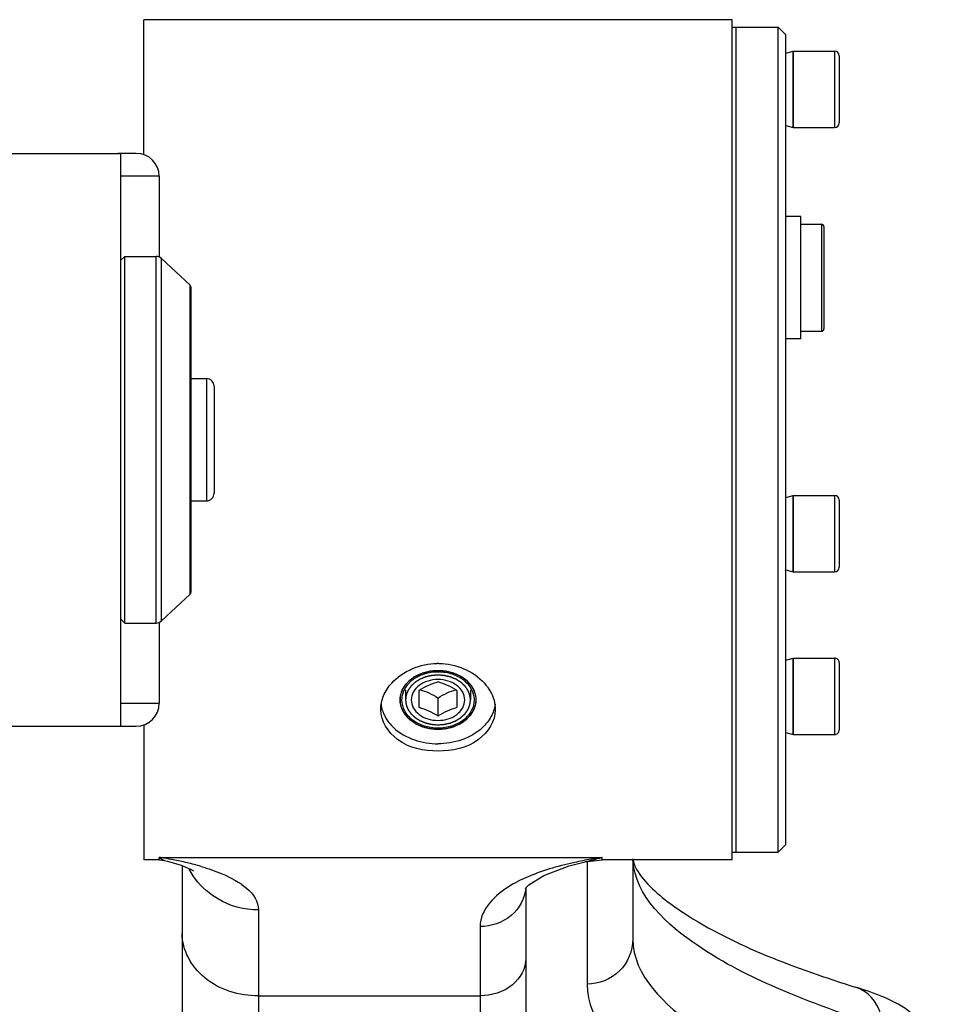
# Model space of a CAD drawing. Header units: millimetres. Extents: x 0 to 11890, y 0 to 8410.
# Tile 78 of 190: x 3903 to 4024, y 7087 to 7216. Entities that reach past the tile are written whole.
import ezdxf

# ---------------------------------------------------------------- set-up
doc = ezdxf.new("R2010")
doc.units = ezdxf.units.MM
doc.header["$LTSCALE"] = 653.95
for name, color, linetype in [('304103000088DXF_CONTINUOUS_LINE', 7, 'CONTINUOUS'), ('304103000093DXF_CONTINUOUS_LINE', 7, 'CONTINUOUS'), ('304104000425DXF_CONTINUOUS_LINE', 7, 'CONTINUOUS'), ('304104000503DXF_CONTINUOUS_LINE', 7, 'CONTINUOUS'), ('304105000303DXF_CONTINUOUS_LINE', 7, 'CONTINUOUS'), ('501023000046DXF_CONTINUOUS_LINE', 7, 'CONTINUOUS'), ('501023000162DXF_CONTINUOUS_LINE', 7, 'CONTINUOUS'), ('604006000006DXF_CONTINUOUS_LINE', 7, 'CONTINUOUS'), ('604007000001DXF_CONTINUOUS_LINE', 7, 'CONTINUOUS'), ('625001000001DXF_CONTINUOUS_LINE', 7, 'CONTINUOUS'), ('626001000001DXF_CONTINUOUS_LINE', 7, 'CONTINUOUS')]:
    doc.layers.add(name, color=color, linetype=linetype)

msp = doc.modelspace()

# ---------------------------------------------------------------- linework, layer by layer
at = {"layer": '304103000088DXF_CONTINUOUS_LINE', "color": 7, "linetype": 'Continuous'}
for p, q in [((3919.418, 7197.86), (3919.418, 7215.559)), ((3996.418, 7215.559), (3919.418, 7215.559)), ((3996.418, 7105.559), (3996.418, 7215.559)), ((3919.418, 7123.258), (3919.418, 7105.559)), ((3921.418, 7105.559), (3919.418, 7105.559)), ((3921.418, 7105.559), (3922.132, 7105.473)), ((3922.13, 7105.473), (3922.523, 7105.374)), ((3977.135, 7105.295), (3979.418, 7105.559)), ((3977.163, 7105.301), (3977.137, 7105.295)), ((3996.418, 7105.559), (3979.418, 7105.559)), ((3983.418, 7105.559), (3983.418, 7095.175)), ((3924.418, 7104.788), (3924.418, 6961.091)), ((3969.418, 7101.895), (3969.418, 6961.091))]:
    msp.add_line(p, q, dxfattribs=at)
at = {"layer": '304103000088DXF_CONTINUOUS_LINE', "color": 9, "linetype": 'Continuous'}
for p, q in [((3921.418, 7105.559), (3921.418, 7105.879)), ((3921.418, 7105.879), (3979.417, 7105.878)), ((3977.418, 7105.328), (3977.418, 7089.274)), ((3979.417, 7105.878), (3979.341, 7105.857)), ((3979.418, 7105.559), (3979.417, 7105.878)), ((3934.418, 7098.987), (3934.418, 6961.091)), ((3963.418, 7096.823), (3963.418, 6961.091)), ((3934.418, 7087.761), (3963.418, 7087.761))]:
    msp.add_line(p, q, dxfattribs=at)
at = {"layer": '304103000088DXF_CONTINUOUS_LINE', "color": 7, "linetype": 'Continuous'}
for points in [[(3922.523, 7105.374), (3924.281, 7104.844), (3925.519, 7104.341), (3925.924, 7104.129)], [(3969.793, 7102.283), (3971.761, 7103.496), (3975.084, 7104.751), (3977.163, 7105.301)], [(3969.345, 7101.835), (3969.332, 7101.806), (3969.793, 7102.283)]]:
    msp.add_lwpolyline(points, dxfattribs=at)
for centre, radius, start, end in [((3957.918, 7122.65), 8.631, 89.15447, 90.8407), ((3955.99, 7126.465), 3.075, 160.27314, 167.01072), ((3959.846, 7126.465), 3.075, 12.98928, 19.72686)]:
    msp.add_arc(centre, radius, start, end, dxfattribs=at)
at = {"layer": '304103000088DXF_CONTINUOUS_LINE', "color": 9, "linetype": 'Continuous'}
for centre, radius, start, end in [((3913.761, 7055.947), 50.515, 80.40847, 81.28194), ((3914.132, 7058.121), 48.31, 79.12531, 80.41194), ((3915.069, 7062.897), 43.443, 76.6717, 79.15113), ((3916.808, 7070.174), 35.961, 73.68521, 76.69414), ((3986.485, 7056.607), 49.772, 100.837, 102.11747), ((3987.192, 7052.85), 53.596, 98.34119, 100.82431), ((3964.709, 7158.658), 54.79, 283.13938, 285.48873)]:
    msp.add_arc(centre, radius, start, end, dxfattribs=at)
at = {"layer": '304103000088DXF_CONTINUOUS_LINE', "color": 7, "linetype": 'Continuous'}
for points in [[(3951.857, 7128.704), (3953.292, 7130.314), (3955.635, 7131.249), (3957.791, 7131.28)], [(3958.045, 7131.28), (3960.206, 7131.248), (3962.555, 7130.309), (3963.989, 7128.693)], [(3956.208, 7130.09), (3955.208, 7129.812), (3954.213, 7129.235), (3953.588, 7128.406)], [(3957.918, 7130.321), (3957.343, 7130.321), (3956.762, 7130.245), (3956.208, 7130.09)], [(3959.628, 7130.09), (3959.074, 7130.245), (3958.493, 7130.321), (3957.918, 7130.321)], [(3962.248, 7128.406), (3961.623, 7129.235), (3960.628, 7129.812), (3959.628, 7130.09)], [(3950.788, 7127.02), (3951.041, 7127.635), (3951.415, 7128.208), (3951.857, 7128.704)], [(3963.989, 7128.693), (3964.558, 7128.051), (3965.015, 7127.274), (3965.245, 7126.448)], [(3950.418, 7125.206), (3950.418, 7125.823), (3950.553, 7126.449), (3950.788, 7127.02)], [(3952.994, 7127.156), (3952.894, 7126.724), (3952.894, 7126.258), (3952.994, 7125.826)], [(3962.842, 7125.826), (3962.941, 7126.258), (3962.941, 7126.724), (3962.842, 7127.156)], [(3950.456, 7125.917), (3950.53, 7125.352), (3950.718, 7124.794), (3950.989, 7124.292)], [(3965.381, 7125.921), (3965.307, 7125.355), (3965.119, 7124.795), (3964.847, 7124.292)], [(3965.245, 7126.448), (3965.357, 7126.045), (3965.418, 7125.623), (3965.418, 7125.205)]]:
    msp.add_open_spline(points, degree=3, dxfattribs=at)
at = {"layer": '304103000088DXF_CONTINUOUS_LINE', "color": 2, "linetype": 'Continuous'}
for points, knots in [([(3957.918, 7130.321), (3957.788, 7130.311), (3957.593, 7130.295), (3957.366, 7130.277), (3957.236, 7130.266), (3957.138, 7130.259), (3957.041, 7130.251), (3956.968, 7130.245), (3956.919, 7130.241), (3956.895, 7130.239), (3956.87, 7130.236), (3956.84, 7130.228), (3956.801, 7130.218), (3956.739, 7130.203), (3956.661, 7130.184), (3956.537, 7130.153), (3956.381, 7130.114), (3956.226, 7130.075), (3956.102, 7130.044), (3956.024, 7130.025), (3955.962, 7130.01), (3955.923, 7130), (3955.896, 7129.993), (3955.881, 7129.989), (3955.867, 7129.982), (3955.849, 7129.975), (3955.806, 7129.956), (3955.743, 7129.928), (3955.658, 7129.89), (3955.573, 7129.853), (3955.46, 7129.803), (3955.347, 7129.752), (3955.234, 7129.702), (3955.163, 7129.671), (3955.106, 7129.646), (3955.064, 7129.627), (3955.028, 7129.612), (3955, 7129.599), (3954.978, 7129.591), (3954.961, 7129.577), (3954.936, 7129.56), (3954.905, 7129.539), (3954.868, 7129.513), (3954.819, 7129.479), (3954.757, 7129.436), (3954.659, 7129.368), (3954.56, 7129.3), (3954.462, 7129.232), (3954.388, 7129.181), (3954.314, 7129.129), (3954.258, 7129.091), (3954.221, 7129.065), (3954.206, 7129.055), (3954.193, 7129.046), (3954.183, 7129.037), (3954.167, 7129.019), (3954.143, 7128.993), (3954.105, 7128.953), (3954.057, 7128.902), (3953.98, 7128.821), (3953.885, 7128.719), (3953.789, 7128.618), (3953.713, 7128.537), (3953.665, 7128.486), (3953.627, 7128.445), (3953.603, 7128.42), (3953.586, 7128.402), (3953.577, 7128.392), (3953.571, 7128.38), (3953.562, 7128.366), (3953.542, 7128.331), (3953.512, 7128.278), (3953.472, 7128.209), (3953.432, 7128.139), (3953.379, 7128.046), (3953.286, 7127.883), (3953.206, 7127.743), (3953.152, 7127.65)], [0, 0, 0, 0, 0.0625, 0.09375, 0.109375, 0.125, 0.140625, 0.15625, 0.1601562, 0.1640625, 0.1679688, 0.171875, 0.1796875, 0.1875, 0.203125, 0.21875, 0.25, 0.28125, 0.296875, 0.3125, 0.3203125, 0.328125, 0.3320312, 0.3339844, 0.3359375, 0.3398438, 0.34375, 0.359375, 0.375, 0.390625, 0.40625, 0.4375, 0.453125, 0.46875, 0.4765625, 0.484375, 0.4921875, 0.4960938, 0.5, 0.5039062, 0.5078125, 0.515625, 0.5234375, 0.53125, 0.546875, 0.5625, 0.59375, 0.609375, 0.625, 0.640625, 0.65625, 0.6601562, 0.6640625, 0.6660156, 0.6679688, 0.671875, 0.6796875, 0.6875, 0.703125, 0.71875, 0.75, 0.78125, 0.796875, 0.8125, 0.8203125, 0.828125, 0.8320312, 0.8339844, 0.8359375, 0.8398438, 0.84375, 0.859375, 0.875, 0.890625, 0.90625, 0.9375, 1, 1, 1, 1]), ([(3962.683, 7127.65), (3962.631, 7127.742), (3962.553, 7127.879), (3962.461, 7128.04), (3962.409, 7128.132), (3962.369, 7128.2), (3962.33, 7128.269), (3962.301, 7128.321), (3962.281, 7128.355), (3962.273, 7128.369), (3962.267, 7128.381), (3962.258, 7128.392), (3962.241, 7128.409), (3962.217, 7128.435), (3962.179, 7128.475), (3962.132, 7128.526), (3962.055, 7128.608), (3961.96, 7128.709), (3961.865, 7128.811), (3961.789, 7128.892), (3961.742, 7128.943), (3961.704, 7128.984), (3961.68, 7129.009), (3961.663, 7129.027), (3961.653, 7129.037), (3961.641, 7129.045), (3961.626, 7129.056), (3961.59, 7129.081), (3961.535, 7129.119), (3961.463, 7129.17), (3961.391, 7129.22), (3961.294, 7129.288), (3961.198, 7129.355), (3961.101, 7129.423), (3961.041, 7129.465), (3960.993, 7129.499), (3960.956, 7129.524), (3960.926, 7129.545), (3960.905, 7129.56), (3960.893, 7129.568), (3960.884, 7129.575), (3960.873, 7129.579), (3960.859, 7129.586), (3960.834, 7129.597), (3960.798, 7129.613), (3960.755, 7129.632), (3960.698, 7129.658), (3960.626, 7129.69), (3960.511, 7129.741), (3960.396, 7129.793), (3960.282, 7129.844), (3960.196, 7129.883), (3960.11, 7129.921), (3960.045, 7129.95), (3960.002, 7129.969), (3959.984, 7129.977), (3959.97, 7129.984), (3959.955, 7129.988), (3959.927, 7129.995), (3959.889, 7130.005), (3959.827, 7130.02), (3959.749, 7130.04), (3959.625, 7130.071), (3959.47, 7130.11), (3959.315, 7130.149), (3959.191, 7130.18), (3959.113, 7130.2), (3959.051, 7130.216), (3959.012, 7130.225), (3958.985, 7130.232), (3958.969, 7130.236), (3958.953, 7130.237), (3958.932, 7130.238), (3958.883, 7130.242), (3958.808, 7130.249), (3958.709, 7130.257), (3958.61, 7130.265), (3958.479, 7130.276), (3958.248, 7130.294), (3958.05, 7130.311), (3957.918, 7130.321)], [0, 0, 0, 0, 0.0625, 0.09375, 0.109375, 0.125, 0.140625, 0.15625, 0.1601562, 0.1640625, 0.1660156, 0.1679688, 0.171875, 0.1796875, 0.1875, 0.203125, 0.21875, 0.25, 0.28125, 0.296875, 0.3125, 0.3203125, 0.328125, 0.3320312, 0.3339844, 0.3359375, 0.3398438, 0.34375, 0.359375, 0.375, 0.390625, 0.40625, 0.4375, 0.453125, 0.46875, 0.4765625, 0.484375, 0.4921875, 0.4960938, 0.4980469, 0.5, 0.5019531, 0.5039062, 0.5078125, 0.515625, 0.5234375, 0.53125, 0.546875, 0.5625, 0.59375, 0.609375, 0.625, 0.640625, 0.65625, 0.6601562, 0.6640625, 0.6660156, 0.6679688, 0.671875, 0.6796875, 0.6875, 0.703125, 0.71875, 0.75, 0.78125, 0.796875, 0.8125, 0.8203125, 0.828125, 0.8320312, 0.8339844, 0.8359375, 0.8398438, 0.84375, 0.859375, 0.875, 0.890625, 0.90625, 0.9375, 1, 1, 1, 1]), ([(3953.152, 7127.65), (3953.133, 7127.578), (3953.094, 7127.433), (3953.045, 7127.253), (3953.01, 7127.126), (3952.991, 7127.054), (3952.976, 7127), (3952.964, 7126.954), (3952.954, 7126.918), (3952.948, 7126.896), (3952.943, 7126.878), (3952.944, 7126.859), (3952.943, 7126.826), (3952.944, 7126.76), (3952.944, 7126.666), (3952.945, 7126.554), (3952.945, 7126.441), (3952.946, 7126.347), (3952.946, 7126.272), (3952.946, 7126.216), (3952.947, 7126.169), (3952.947, 7126.132), (3952.947, 7126.104), (3952.946, 7126.08), (3952.952, 7126.062), (3952.957, 7126.043), (3952.963, 7126.02), (3952.979, 7125.965), (3953.002, 7125.883), (3953.033, 7125.773), (3953.064, 7125.663), (3953.09, 7125.571), (3953.111, 7125.498), (3953.126, 7125.443), (3953.142, 7125.387), (3953.153, 7125.346), (3953.161, 7125.319), (3953.165, 7125.305), (3953.17, 7125.291), (3953.181, 7125.274), (3953.193, 7125.253), (3953.213, 7125.219), (3953.238, 7125.176), (3953.278, 7125.107), (3953.328, 7125.022), (3953.388, 7124.919), (3953.449, 7124.816), (3953.499, 7124.731), (3953.539, 7124.662), (3953.564, 7124.619), (3953.584, 7124.585), (3953.596, 7124.564), (3953.611, 7124.549), (3953.625, 7124.534), (3953.65, 7124.508), (3953.686, 7124.471), (3953.771, 7124.381), (3953.899, 7124.247), (3954.026, 7124.113), (3954.111, 7124.023), (3954.147, 7123.986), (3954.172, 7123.96), (3954.186, 7123.945), (3954.2, 7123.93), (3954.223, 7123.914), (3954.259, 7123.889), (3954.304, 7123.858), (3954.377, 7123.808), (3954.468, 7123.745), (3954.577, 7123.669), (3954.687, 7123.594), (3954.778, 7123.531), (3954.851, 7123.481), (3954.896, 7123.45), (3954.932, 7123.424), (3954.955, 7123.409), (3954.973, 7123.396), (3954.994, 7123.386), (3955.031, 7123.37), (3955.084, 7123.346), (3955.169, 7123.309), (3955.275, 7123.262), (3955.402, 7123.205), (3955.529, 7123.149), (3955.657, 7123.093), (3955.763, 7123.046), (3955.832, 7123.015), (3955.864, 7123.001), (3955.884, 7122.991), (3955.914, 7122.985), (3955.949, 7122.976), (3955.996, 7122.964), (3956.054, 7122.95), (3956.124, 7122.932), (3956.217, 7122.909), (3956.333, 7122.88), (3956.473, 7122.845), (3956.613, 7122.811), (3956.73, 7122.782), (3956.811, 7122.761), (3956.852, 7122.751), (3956.875, 7122.745), (3956.9, 7122.743), (3956.93, 7122.74), (3956.979, 7122.737), (3957.04, 7122.732), (3957.113, 7122.726), (3957.21, 7122.718), (3957.381, 7122.704), (3957.625, 7122.685), (3957.82, 7122.669), (3957.918, 7122.661)], [0, 0, 0, 0, 0.03125, 0.0625, 0.078125, 0.0859375, 0.09375, 0.1015625, 0.1054688, 0.109375, 0.1113281, 0.1132812, 0.1171875, 0.125, 0.140625, 0.15625, 0.171875, 0.1875, 0.1953125, 0.203125, 0.2109375, 0.2148438, 0.21875, 0.2226562, 0.2246094, 0.2265625, 0.2304688, 0.234375, 0.25, 0.265625, 0.28125, 0.296875, 0.3046875, 0.3125, 0.3203125, 0.328125, 0.3300781, 0.3320312, 0.3339844, 0.3359375, 0.3398438, 0.34375, 0.3515625, 0.359375, 0.375, 0.390625, 0.40625, 0.421875, 0.4296875, 0.4375, 0.4414062, 0.4453125, 0.4472656, 0.4492188, 0.453125, 0.4609375, 0.46875, 0.5, 0.53125, 0.5390625, 0.546875, 0.5507812, 0.5527344, 0.5546875, 0.5585938, 0.5625, 0.5703125, 0.578125, 0.59375, 0.609375, 0.625, 0.640625, 0.6484375, 0.65625, 0.6601562, 0.6640625, 0.6660156, 0.6679688, 0.671875, 0.6796875, 0.6875, 0.703125, 0.71875, 0.734375, 0.75, 0.765625, 0.7734375, 0.7753906, 0.7773438, 0.78125, 0.7851562, 0.7890625, 0.796875, 0.8046875, 0.8125, 0.828125, 0.84375, 0.859375, 0.875, 0.8828125, 0.8867188, 0.8886719, 0.890625, 0.8945312, 0.8984375, 0.90625, 0.9140625, 0.921875, 0.9375, 0.96875, 1, 1, 1, 1]), ([(3957.918, 7122.661), (3958.014, 7122.668), (3958.205, 7122.684), (3958.445, 7122.703), (3958.613, 7122.716), (3958.709, 7122.724), (3958.781, 7122.729), (3958.841, 7122.734), (3958.888, 7122.738), (3958.918, 7122.74), (3958.942, 7122.742), (3958.966, 7122.748), (3959.007, 7122.758), (3959.088, 7122.778), (3959.205, 7122.807), (3959.345, 7122.841), (3959.485, 7122.876), (3959.601, 7122.904), (3959.695, 7122.927), (3959.765, 7122.945), (3959.823, 7122.959), (3959.87, 7122.97), (3959.904, 7122.979), (3959.934, 7122.985), (3959.955, 7122.995), (3959.987, 7123.009), (3960.056, 7123.04), (3960.162, 7123.086), (3960.29, 7123.142), (3960.418, 7123.198), (3960.545, 7123.254), (3960.651, 7123.301), (3960.736, 7123.338), (3960.789, 7123.361), (3960.827, 7123.377), (3960.848, 7123.387), (3960.865, 7123.4), (3960.888, 7123.416), (3960.925, 7123.441), (3960.971, 7123.472), (3961.044, 7123.522), (3961.135, 7123.585), (3961.244, 7123.66), (3961.354, 7123.735), (3961.445, 7123.797), (3961.518, 7123.847), (3961.564, 7123.879), (3961.601, 7123.904), (3961.624, 7123.919), (3961.637, 7123.934), (3961.652, 7123.949), (3961.677, 7123.975), (3961.712, 7124.012), (3961.798, 7124.102), (3961.926, 7124.236), (3962.055, 7124.369), (3962.14, 7124.459), (3962.176, 7124.496), (3962.201, 7124.522), (3962.215, 7124.537), (3962.23, 7124.551), (3962.242, 7124.573), (3962.263, 7124.607), (3962.288, 7124.65), (3962.328, 7124.718), (3962.379, 7124.804), (3962.44, 7124.906), (3962.5, 7125.009), (3962.551, 7125.094), (3962.591, 7125.162), (3962.617, 7125.205), (3962.637, 7125.239), (3962.649, 7125.261), (3962.66, 7125.278), (3962.665, 7125.291), (3962.669, 7125.305), (3962.677, 7125.333), (3962.689, 7125.374), (3962.704, 7125.429), (3962.72, 7125.484), (3962.741, 7125.557), (3962.767, 7125.649), (3962.799, 7125.759), (3962.831, 7125.869), (3962.854, 7125.951), (3962.87, 7126.006), (3962.877, 7126.029), (3962.882, 7126.047), (3962.888, 7126.066), (3962.887, 7126.089), (3962.887, 7126.117), (3962.888, 7126.155), (3962.888, 7126.202), (3962.889, 7126.258), (3962.889, 7126.333), (3962.89, 7126.427), (3962.891, 7126.54), (3962.892, 7126.652), (3962.893, 7126.746), (3962.894, 7126.812), (3962.893, 7126.845), (3962.895, 7126.863), (3962.889, 7126.882), (3962.883, 7126.905), (3962.873, 7126.942), (3962.861, 7126.988), (3962.846, 7127.043), (3962.827, 7127.116), (3962.792, 7127.245), (3962.743, 7127.429), (3962.703, 7127.577), (3962.683, 7127.65)], [0, 0, 0, 0, 0.03125, 0.0625, 0.078125, 0.0859375, 0.09375, 0.1015625, 0.1054688, 0.109375, 0.1113281, 0.1132812, 0.1171875, 0.125, 0.140625, 0.15625, 0.171875, 0.1875, 0.1953125, 0.203125, 0.2109375, 0.2148438, 0.21875, 0.2226562, 0.2246094, 0.2265625, 0.234375, 0.25, 0.265625, 0.28125, 0.296875, 0.3125, 0.3203125, 0.328125, 0.3320312, 0.3339844, 0.3359375, 0.3398438, 0.34375, 0.3515625, 0.359375, 0.375, 0.390625, 0.40625, 0.421875, 0.4296875, 0.4375, 0.4414062, 0.4453125, 0.4472656, 0.4492188, 0.453125, 0.4609375, 0.46875, 0.5, 0.53125, 0.5390625, 0.546875, 0.5507812, 0.5527344, 0.5546875, 0.5585938, 0.5625, 0.5703125, 0.578125, 0.59375, 0.609375, 0.625, 0.640625, 0.6484375, 0.65625, 0.6601562, 0.6640625, 0.6660156, 0.6679688, 0.6699219, 0.671875, 0.6796875, 0.6875, 0.6953125, 0.703125, 0.71875, 0.734375, 0.75, 0.765625, 0.7695312, 0.7734375, 0.7753906, 0.7773438, 0.78125, 0.7851562, 0.7890625, 0.796875, 0.8046875, 0.8125, 0.828125, 0.84375, 0.859375, 0.875, 0.8828125, 0.8867188, 0.8886719, 0.890625, 0.8945312, 0.8984375, 0.90625, 0.9140625, 0.921875, 0.9375, 0.96875, 1, 1, 1, 1])]:
    msp.add_open_spline(points, degree=3, knots=knots, dxfattribs=at)
at = {"layer": '304103000088DXF_CONTINUOUS_LINE', "color": 7, "linetype": 'Continuous'}
for points, knots in [([(3953.588, 7128.406), (3953.483, 7128.267), (3953.295, 7127.977), (3953.153, 7127.663), (3953.096, 7127.503)], [0, 0, 0, 0, 0.5072001, 1, 1, 1, 1]), ([(3962.74, 7127.503), (3962.683, 7127.663), (3962.541, 7127.977), (3962.353, 7128.267), (3962.248, 7128.406)], [0, 0, 0, 0, 0.4927999, 1, 1, 1, 1]), ([(3952.994, 7125.826), (3953.319, 7124.412), (3955.349, 7122.882), (3957.343, 7122.661), (3957.918, 7122.661)], [0, 0, 0, 0, 0.7160608, 1, 1, 1, 1]), ([(3957.918, 7122.661), (3958.493, 7122.661), (3960.486, 7122.882), (3962.517, 7124.412), (3962.842, 7125.826)], [0, 0, 0, 0, 0.2839392, 1, 1, 1, 1]), ([(3957.918, 7119.79), (3956.079, 7119.79), (3952.564, 7120.44), (3950.418, 7123.714), (3950.418, 7125.206)], [0, 0, 0, 0, 0.552135, 1, 1, 1, 1]), ([(3950.989, 7124.292), (3951.28, 7123.754), (3952.975, 7121.636), (3955.863, 7120.746), (3957.918, 7120.746)], [0, 0, 0, 0, 0.2294834, 1, 1, 1, 1]), ([(3965.418, 7125.205), (3965.418, 7123.714), (3963.272, 7120.44), (3959.756, 7119.79), (3957.918, 7119.79)], [0, 0, 0, 0, 0.4478812, 1, 1, 1, 1]), ([(3964.847, 7124.292), (3964.556, 7123.754), (3962.861, 7121.636), (3959.973, 7120.746), (3957.918, 7120.746)], [0, 0, 0, 0, 0.2294834, 1, 1, 1, 1]), ([(3983.434, 7105.701), (3983.542, 7104.709), (3985.516, 7101.847), (3994.658, 7094.949), (4004.827, 7091.339), (4012.681, 7088.841)], [0, 0, 0, 0, 0.0867905, 0.2833548, 1, 1, 1, 1]), ([(4023.918, 7078.299), (4023.918, 7081.071), (4020.331, 7086.316), (4015.18, 7088.047), (4012.681, 7088.841)], [0, 0, 0, 0, 0.5138255, 1, 1, 1, 1])]:
    msp.add_open_spline(points, degree=3, knots=knots, dxfattribs=at)
at = {"layer": '304103000088DXF_CONTINUOUS_LINE', "color": 9, "linetype": 'Continuous'}
for points, knots in [([(3921.418, 7105.879), (3921.485, 7105.819), (3921.619, 7105.71), (3921.767, 7105.62), (3921.84, 7105.583)], [0, 0, 0, 0, 0.5228644, 1, 1, 1, 1]), ([(3921.84, 7105.583), (3921.887, 7105.559), (3921.982, 7105.516), (3922.081, 7105.485), (3922.13, 7105.473)], [0, 0, 0, 0, 0.5117139, 1, 1, 1, 1]), ([(4016.079, 7083.66), (4011.377, 7085.155), (4002.998, 7088.208), (3991.286, 7093.98), (3983.682, 7100.825), (3983.43, 7105.559)], [0, 0, 0, 0, 0.3650829, 0.6492645, 1, 1, 1, 1]), ([(3934.418, 7098.987), (3933.479, 7098.987), (3929.888, 7099.423), (3926.565, 7101.94), (3925.362, 7104.315)], [0, 0, 0, 0, 0.2607898, 1, 1, 1, 1]), ([(3926.91, 7104.687), (3927.85, 7104.411), (3930.725, 7103.458), (3934.418, 7101.216), (3934.418, 7098.987)], [0, 0, 0, 0, 0.30555, 1, 1, 1, 1]), ([(3969.813, 7103.389), (3968.971, 7103.036), (3966.22, 7101.765), (3963.418, 7099.038), (3963.418, 7096.823)], [0, 0, 0, 0, 0.2918523, 1, 1, 1, 1]), ([(3969.4, 7101.832), (3969.285, 7100.49), (3967.769, 7097.753), (3964.86, 7096.823), (3963.418, 7096.823)], [0, 0, 0, 0, 0.4830489, 1, 1, 1, 1]), ([(3934.418, 7087.761), (3931.931, 7087.761), (3927.059, 7089.091), (3924.418, 7093.74), (3924.418, 7095.891)], [0, 0, 0, 0, 0.5362671, 1, 1, 1, 1]), ([(3983.418, 7095.175), (3983.418, 7093.666), (3982.113, 7090.51), (3978.945, 7089.274), (3977.418, 7089.274)], [0, 0, 0, 0, 0.4970636, 1, 1, 1, 1]), ([(3983.418, 7095.175), (3983.418, 7090.434), (3991.005, 7083.285), (4002.799, 7077.48), (4011.297, 7074.362), (4016.079, 7072.841)], [0, 0, 0, 0, 0.3475821, 0.6321858, 1, 1, 1, 1]), ([(3969.418, 7092.639), (3969.418, 7091.348), (3967.833, 7088.559), (3964.91, 7087.761), (3963.418, 7087.761)], [0, 0, 0, 0, 0.4637329, 1, 1, 1, 1]), ([(3977.418, 7089.274), (3977.418, 7084.419), (3985.187, 7077.099), (3997.264, 7071.154), (4005.966, 7067.961), (4010.863, 7066.404)], [0, 0, 0, 0, 0.3475821, 0.6321856, 1, 1, 1, 1]), ([(4016.079, 7083.66), (4016.079, 7084.245), (4015.838, 7086.377), (4014.165, 7088.37), (4012.681, 7088.841)], [0, 0, 0, 0, 0.2732323, 1, 1, 1, 1])]:
    msp.add_open_spline(points, degree=3, knots=knots, dxfattribs=at)
msp.add_open_spline([(3976.037, 7105.27), (3973.918, 7104.815), (3971.812, 7104.226), (3969.813, 7103.389)], degree=3, dxfattribs=at)
at = {"layer": '304103000093DXF_CONTINUOUS_LINE', "color": 7, "linetype": 'Continuous'}
for p, q in [((3879.418, 7198.059), (3913.418, 7198.059)), ((3913.418, 7198.059), (3916.418, 7198.059)), ((3918.418, 7198.059), (3916.033, 7198.059)), ((3916.418, 7123.065), (3916.418, 7198.053)), ((3921.418, 7195.059), (3921.418, 7184.559)), ((3921.418, 7136.559), (3921.418, 7126.059)), ((3874.418, 7123.059), (3918.418, 7123.059))]:
    msp.add_line(p, q, dxfattribs=at)
at = {"layer": '304103000093DXF_CONTINUOUS_LINE', "color": 9, "linetype": 'Continuous'}
for p, q in [((3921.418, 7195.059), (3916.418, 7195.059)), ((3916.418, 7126.059), (3921.418, 7126.059))]:
    msp.add_line(p, q, dxfattribs=at)
at = {"layer": '304103000093DXF_CONTINUOUS_LINE', "color": 7, "linetype": 'Continuous'}
for centre, start, end in [((3918.418, 7195.059), 0, 90), ((3918.418, 7126.059), 270, 360)]:
    msp.add_arc(centre, 3, start, end, dxfattribs=at)
at = {"layer": '304104000425DXF_CONTINUOUS_LINE', "color": 7, "linetype": 'Continuous'}
for p, q in [((3996.918, 7106.559), (3996.918, 7214.559)), ((3996.918, 7214.559), (4002.418, 7214.559)), ((4002.418, 7106.559), (4002.418, 7214.559)), ((4003.418, 7213.559), (4002.418, 7214.559)), ((4003.418, 7107.559), (4003.418, 7213.559)), ((4003.418, 7107.559), (4002.418, 7106.559)), ((3996.918, 7106.559), (4002.418, 7106.559))]:
    msp.add_line(p, q, dxfattribs=at)
at = {"layer": '304104000503DXF_CONTINUOUS_LINE', "color": 7, "linetype": 'Continuous'}
for p, q in [((3916.418, 7184.059), (3916.918, 7184.559)), ((3916.918, 7136.559), (3916.918, 7184.559)), ((3916.918, 7184.559), (3921.024, 7184.559)), ((3921.706, 7184.29), (3925.459, 7180.791)), ((3925.618, 7140.693), (3925.618, 7180.425)), ((3921.706, 7136.828), (3925.459, 7140.327)), ((3916.418, 7137.059), (3916.918, 7136.559)), ((3916.918, 7136.559), (3921.024, 7136.559))]:
    msp.add_line(p, q, dxfattribs=at)
at = {"layer": '304104000503DXF_CONTINUOUS_LINE', "color": 9, "linetype": 'Continuous'}
for p, q in [((3921.024, 7136.559), (3921.024, 7184.559)), ((3921.706, 7136.828), (3921.706, 7184.29)), ((3925.459, 7140.327), (3925.459, 7180.791))]:
    msp.add_line(p, q, dxfattribs=at)
at = {"layer": '304104000503DXF_CONTINUOUS_LINE', "color": 7, "linetype": 'Continuous'}
for centre, radius, start, end in [((3921.024, 7183.559), 1, 47, 90), ((3925.118, 7180.425), 0.5, 0, 47), ((3925.118, 7140.693), 0.5, 313, 360), ((3921.024, 7137.559), 1, 270, 313)]:
    msp.add_arc(centre, radius, start, end, dxfattribs=at)
at = {"layer": '304105000303DXF_CONTINUOUS_LINE', "color": 7, "linetype": 'Continuous'}
for p, q in [((3996.418, 7214.559), (3996.918, 7214.559)), ((3996.918, 7106.559), (3996.918, 7214.559)), ((3996.418, 7106.559), (3996.918, 7106.559))]:
    msp.add_line(p, q, dxfattribs=at)
at = {"layer": '501023000046DXF_CONTINUOUS_LINE', "color": 7, "linetype": 'Continuous'}
for p, q in [((4004.418, 7211.44), (4004.418, 7201.44)), ((4004.418, 7211.44), (4009.818, 7211.44)), ((4010.418, 7210.84), (4010.418, 7202.04)), ((4004.418, 7201.44), (4009.818, 7201.44)), ((4004.418, 7153.265), (4004.418, 7143.265)), ((4004.418, 7153.265), (4009.818, 7153.265)), ((4010.418, 7152.665), (4010.418, 7143.865)), ((4004.418, 7143.265), (4009.818, 7143.265)), ((4004.418, 7131.971), (4004.418, 7121.971)), ((4004.418, 7131.971), (4009.818, 7131.971)), ((4010.418, 7131.371), (4010.418, 7122.571)), ((4004.418, 7121.971), (4009.818, 7121.971))]:
    msp.add_line(p, q, dxfattribs=at)
at = {"layer": '501023000046DXF_CONTINUOUS_LINE', "color": 9, "linetype": 'Continuous'}
for p, q in [((4009.818, 7211.44), (4009.818, 7201.44)), ((4009.818, 7153.265), (4009.818, 7143.265)), ((4009.818, 7131.971), (4009.818, 7121.971))]:
    msp.add_line(p, q, dxfattribs=at)
at = {"layer": '501023000046DXF_CONTINUOUS_LINE', "color": 7, "linetype": 'Continuous'}
for centre, start, end in [((4009.818, 7210.84), 360, 90), ((4009.818, 7202.04), 270, 0), ((4009.818, 7152.665), 0, 90), ((4009.818, 7143.865), 270, 360), ((4009.818, 7131.371), 359.99998, 90), ((4009.818, 7122.571), 270, 0.00002)]:
    msp.add_arc(centre, 0.6, start, end, dxfattribs=at)
at = {"layer": '501023000162DXF_CONTINUOUS_LINE', "color": 7, "linetype": 'Continuous'}
for p, q in [((3925.618, 7168.559), (3927.618, 7168.559)), ((3928.618, 7167.559), (3928.618, 7153.559)), ((3925.618, 7152.559), (3927.618, 7152.559))]:
    msp.add_line(p, q, dxfattribs=at)
at = {"layer": '501023000162DXF_CONTINUOUS_LINE', "color": 9, "linetype": 'Continuous'}
msp.add_line((3927.618, 7168.559), (3927.618, 7152.559), dxfattribs=at)
at = {"layer": '501023000162DXF_CONTINUOUS_LINE', "color": 7, "linetype": 'Continuous'}
for centre, start, end in [((3927.618, 7167.559), 0, 90), ((3927.618, 7153.559), 270, 360)]:
    msp.add_arc(centre, 1, start, end, dxfattribs=at)
at = {"layer": '604006000006DXF_CONTINUOUS_LINE', "color": 7, "linetype": 'Continuous'}
for p, q in [((4003.418, 7211.163), (4004.379, 7211.44)), ((4004.379, 7201.44), (4004.379, 7211.44)), ((4004.379, 7211.44), (4004.418, 7211.305)), ((4003.418, 7201.717), (4004.379, 7201.44)), ((4004.379, 7201.44), (4004.418, 7201.576)), ((4003.418, 7152.988), (4004.379, 7153.265)), ((4004.379, 7143.265), (4004.379, 7153.265)), ((4004.379, 7153.265), (4004.418, 7153.129)), ((4003.418, 7143.542), (4004.379, 7143.265)), ((4004.379, 7143.265), (4004.418, 7143.401)), ((4003.418, 7131.694), (4004.379, 7131.971)), ((4004.379, 7121.971), (4004.379, 7131.971)), ((4004.379, 7131.971), (4004.418, 7131.836)), ((4003.418, 7122.248), (4004.379, 7121.971)), ((4004.379, 7121.971), (4004.418, 7122.107))]:
    msp.add_line(p, q, dxfattribs=at)
at = {"layer": '604007000001DXF_CONTINUOUS_LINE', "color": 7, "linetype": 'Continuous'}
for p, q in [((4005.418, 7189.772), (4003.418, 7189.772)), ((4005.418, 7173.772), (4005.418, 7189.772)), ((4005.418, 7173.772), (4003.418, 7173.772))]:
    msp.add_line(p, q, dxfattribs=at)
at = {"layer": '625001000001DXF_CONTINUOUS_LINE', "color": 2, "linetype": 'Continuous'}
for p, q in [((3953.668, 7127.798), (3953.668, 7126.491)), ((3962.168, 7127.798), (3962.168, 7126.491))]:
    msp.add_line(p, q, dxfattribs=at)
at = {"layer": '625001000001DXF_CONTINUOUS_LINE', "color": 7, "linetype": 'Continuous'}
for p, q in [((3955.418, 7127.74), (3955.418, 7125.529)), ((3957.918, 7124.423), (3957.918, 7126.744)), ((3960.418, 7125.529), (3960.418, 7127.74))]:
    msp.add_line(p, q, dxfattribs=at)
for centre, start, end in [((3957.151, 7125.672), 128.25944, 130.41237), ((3958.685, 7125.672), 49.58763, 51.74056)]:
    msp.add_arc(centre, 4.282, start, end, dxfattribs=at)
at = {"layer": '625001000001DXF_CONTINUOUS_LINE', "color": 2, "linetype": 'Continuous'}
for points, knots in [([(3957.918, 7129.747), (3957.849, 7129.742), (3957.712, 7129.731), (3957.54, 7129.718), (3957.402, 7129.708), (3957.299, 7129.7), (3957.213, 7129.694), (3957.153, 7129.69), (3957.118, 7129.686), (3957.092, 7129.686), (3957.068, 7129.679), (3957.034, 7129.672), (3956.977, 7129.658), (3956.894, 7129.639), (3956.795, 7129.616), (3956.695, 7129.593), (3956.596, 7129.57), (3956.497, 7129.547), (3956.414, 7129.528), (3956.356, 7129.515), (3956.323, 7129.507), (3956.298, 7129.502), (3956.276, 7129.492), (3956.245, 7129.48), (3956.192, 7129.458), (3956.115, 7129.427), (3956.024, 7129.389), (3955.932, 7129.352), (3955.841, 7129.315), (3955.764, 7129.284), (3955.703, 7129.259), (3955.658, 7129.24), (3955.619, 7129.225), (3955.589, 7129.212), (3955.565, 7129.204), (3955.546, 7129.19), (3955.518, 7129.173), (3955.484, 7129.152), (3955.443, 7129.126), (3955.389, 7129.092), (3955.321, 7129.049), (3955.239, 7128.998), (3955.158, 7128.947), (3955.09, 7128.904), (3955.035, 7128.87), (3954.994, 7128.844), (3954.96, 7128.823), (3954.936, 7128.808), (3954.923, 7128.8), (3954.912, 7128.794), (3954.905, 7128.785), (3954.893, 7128.775), (3954.874, 7128.757), (3954.847, 7128.732), (3954.814, 7128.701), (3954.77, 7128.66), (3954.715, 7128.609), (3954.649, 7128.548), (3954.584, 7128.486), (3954.529, 7128.435), (3954.485, 7128.394), (3954.452, 7128.364), (3954.425, 7128.338), (3954.405, 7128.32), (3954.395, 7128.31), (3954.386, 7128.303), (3954.38, 7128.293), (3954.372, 7128.282), (3954.358, 7128.261), (3954.337, 7128.232), (3954.313, 7128.197), (3954.28, 7128.151), (3954.239, 7128.092), (3954.19, 7128.022), (3954.141, 7127.952), (3954.1, 7127.894), (3954.068, 7127.847), (3954.043, 7127.812), (3954.023, 7127.783), (3954.008, 7127.763), (3954.001, 7127.751), (3953.994, 7127.742), (3953.991, 7127.733), (3953.985, 7127.72), (3953.977, 7127.698), (3953.964, 7127.666), (3953.949, 7127.628), (3953.929, 7127.578), (3953.903, 7127.514), (3953.873, 7127.438), (3953.843, 7127.363), (3953.817, 7127.299), (3953.797, 7127.249), (3953.782, 7127.211), (3953.77, 7127.179), (3953.76, 7127.157), (3953.756, 7127.144), (3953.751, 7127.135), (3953.751, 7127.125), (3953.749, 7127.111), (3953.746, 7127.088), (3953.741, 7127.054), (3953.736, 7127.014), (3953.729, 7126.96), (3953.72, 7126.893), (3953.706, 7126.786), (3953.689, 7126.652), (3953.675, 7126.545), (3953.668, 7126.491)], [0, 0, 0, 0, 0.03125, 0.0625, 0.078125, 0.09375, 0.109375, 0.1171875, 0.1210938, 0.125, 0.1289062, 0.1328125, 0.140625, 0.15625, 0.171875, 0.1875, 0.203125, 0.21875, 0.234375, 0.2421875, 0.2460938, 0.25, 0.2539062, 0.2578125, 0.265625, 0.28125, 0.296875, 0.3125, 0.328125, 0.34375, 0.3515625, 0.359375, 0.3671875, 0.3710938, 0.375, 0.3789062, 0.3828125, 0.390625, 0.3984375, 0.40625, 0.421875, 0.4375, 0.453125, 0.46875, 0.4765625, 0.484375, 0.4921875, 0.4960938, 0.4980469, 0.5, 0.5019531, 0.5039062, 0.5078125, 0.515625, 0.5234375, 0.53125, 0.546875, 0.5625, 0.578125, 0.59375, 0.6015625, 0.609375, 0.6171875, 0.6210938, 0.6230469, 0.625, 0.6269531, 0.6289062, 0.6328125, 0.640625, 0.6484375, 0.65625, 0.671875, 0.6875, 0.703125, 0.71875, 0.7265625, 0.734375, 0.7421875, 0.7460938, 0.7480469, 0.75, 0.7519531, 0.7539062, 0.7578125, 0.765625, 0.7734375, 0.78125, 0.796875, 0.8125, 0.828125, 0.84375, 0.8515625, 0.859375, 0.8671875, 0.8710938, 0.8730469, 0.875, 0.8769531, 0.8789062, 0.8828125, 0.890625, 0.8984375, 0.90625, 0.921875, 0.9375, 0.96875, 1, 1, 1, 1]), ([(3962.168, 7126.491), (3962.161, 7126.544), (3962.148, 7126.649), (3962.131, 7126.781), (3962.117, 7126.886), (3962.109, 7126.952), (3962.102, 7127.005), (3962.097, 7127.044), (3962.093, 7127.077), (3962.09, 7127.1), (3962.088, 7127.114), (3962.088, 7127.124), (3962.083, 7127.133), (3962.078, 7127.146), (3962.069, 7127.168), (3962.057, 7127.2), (3962.042, 7127.238), (3962.022, 7127.288), (3961.997, 7127.352), (3961.967, 7127.428), (3961.937, 7127.504), (3961.912, 7127.567), (3961.892, 7127.618), (3961.877, 7127.656), (3961.865, 7127.687), (3961.856, 7127.71), (3961.851, 7127.722), (3961.848, 7127.732), (3961.841, 7127.74), (3961.833, 7127.752), (3961.819, 7127.773), (3961.799, 7127.802), (3961.774, 7127.837), (3961.742, 7127.884), (3961.701, 7127.942), (3961.653, 7128.012), (3961.604, 7128.082), (3961.563, 7128.141), (3961.531, 7128.188), (3961.507, 7128.223), (3961.486, 7128.252), (3961.472, 7128.272), (3961.464, 7128.284), (3961.458, 7128.293), (3961.449, 7128.301), (3961.438, 7128.311), (3961.419, 7128.329), (3961.391, 7128.355), (3961.358, 7128.387), (3961.313, 7128.428), (3961.257, 7128.48), (3961.19, 7128.543), (3961.124, 7128.606), (3961.068, 7128.658), (3961.023, 7128.699), (3960.99, 7128.731), (3960.962, 7128.757), (3960.943, 7128.775), (3960.931, 7128.785), (3960.924, 7128.794), (3960.913, 7128.799), (3960.9, 7128.808), (3960.876, 7128.823), (3960.843, 7128.844), (3960.803, 7128.869), (3960.75, 7128.902), (3960.683, 7128.944), (3960.603, 7128.995), (3960.523, 7129.045), (3960.456, 7129.087), (3960.402, 7129.121), (3960.362, 7129.146), (3960.329, 7129.167), (3960.302, 7129.184), (3960.283, 7129.197), (3960.259, 7129.206), (3960.229, 7129.219), (3960.191, 7129.234), (3960.145, 7129.253), (3960.084, 7129.278), (3960.008, 7129.309), (3959.917, 7129.347), (3959.825, 7129.384), (3959.734, 7129.422), (3959.658, 7129.453), (3959.605, 7129.475), (3959.574, 7129.487), (3959.552, 7129.498), (3959.526, 7129.502), (3959.493, 7129.511), (3959.435, 7129.524), (3959.353, 7129.543), (3959.254, 7129.566), (3959.155, 7129.59), (3959.055, 7129.613), (3958.956, 7129.636), (3958.874, 7129.655), (3958.816, 7129.669), (3958.783, 7129.676), (3958.758, 7129.684), (3958.732, 7129.684), (3958.697, 7129.687), (3958.635, 7129.692), (3958.548, 7129.699), (3958.443, 7129.707), (3958.303, 7129.717), (3958.128, 7129.731), (3957.988, 7129.741), (3957.918, 7129.747)], [0, 0, 0, 0, 0.03125, 0.0625, 0.078125, 0.09375, 0.1015625, 0.109375, 0.1171875, 0.1210938, 0.1230469, 0.125, 0.1269531, 0.1289062, 0.1328125, 0.140625, 0.1484375, 0.15625, 0.171875, 0.1875, 0.203125, 0.21875, 0.2265625, 0.234375, 0.2421875, 0.2460938, 0.2480469, 0.25, 0.2519531, 0.2539062, 0.2578125, 0.265625, 0.2734375, 0.28125, 0.296875, 0.3125, 0.328125, 0.34375, 0.3515625, 0.359375, 0.3671875, 0.3710938, 0.3730469, 0.375, 0.3769531, 0.3789062, 0.3828125, 0.390625, 0.3984375, 0.40625, 0.421875, 0.4375, 0.453125, 0.46875, 0.4765625, 0.484375, 0.4921875, 0.4960938, 0.4980469, 0.5, 0.5019531, 0.5039062, 0.5078125, 0.515625, 0.5234375, 0.53125, 0.546875, 0.5625, 0.578125, 0.59375, 0.6015625, 0.609375, 0.6171875, 0.6210938, 0.625, 0.6289062, 0.6328125, 0.640625, 0.6484375, 0.65625, 0.671875, 0.6875, 0.703125, 0.71875, 0.734375, 0.7421875, 0.7460938, 0.75, 0.7539062, 0.7578125, 0.765625, 0.78125, 0.796875, 0.8125, 0.828125, 0.84375, 0.859375, 0.8671875, 0.8710938, 0.875, 0.8789062, 0.8828125, 0.890625, 0.90625, 0.921875, 0.9375, 0.96875, 1, 1, 1, 1]), ([(3953.668, 7126.491), (3953.675, 7126.438), (3953.688, 7126.333), (3953.705, 7126.201), (3953.718, 7126.096), (3953.727, 7126.03), (3953.734, 7125.977), (3953.739, 7125.938), (3953.743, 7125.905), (3953.746, 7125.882), (3953.748, 7125.869), (3953.748, 7125.859), (3953.753, 7125.849), (3953.757, 7125.837), (3953.766, 7125.814), (3953.779, 7125.783), (3953.794, 7125.745), (3953.814, 7125.694), (3953.839, 7125.631), (3953.869, 7125.555), (3953.899, 7125.479), (3953.924, 7125.415), (3953.944, 7125.365), (3953.959, 7125.327), (3953.971, 7125.295), (3953.98, 7125.273), (3953.985, 7125.26), (3953.988, 7125.25), (3953.995, 7125.242), (3954.003, 7125.23), (3954.017, 7125.21), (3954.037, 7125.18), (3954.062, 7125.145), (3954.094, 7125.099), (3954.135, 7125.04), (3954.183, 7124.97), (3954.232, 7124.9), (3954.273, 7124.841), (3954.305, 7124.795), (3954.329, 7124.76), (3954.35, 7124.73), (3954.364, 7124.71), (3954.372, 7124.698), (3954.377, 7124.689), (3954.387, 7124.682), (3954.397, 7124.671), (3954.417, 7124.653), (3954.445, 7124.627), (3954.478, 7124.596), (3954.523, 7124.554), (3954.579, 7124.502), (3954.645, 7124.439), (3954.712, 7124.377), (3954.768, 7124.325), (3954.812, 7124.283), (3954.846, 7124.252), (3954.874, 7124.226), (3954.893, 7124.207), (3954.904, 7124.197), (3954.912, 7124.189), (3954.923, 7124.183), (3954.936, 7124.174), (3954.959, 7124.16), (3954.993, 7124.139), (3955.033, 7124.113), (3955.086, 7124.08), (3955.153, 7124.038), (3955.233, 7123.987), (3955.313, 7123.937), (3955.38, 7123.895), (3955.433, 7123.861), (3955.474, 7123.836), (3955.507, 7123.815), (3955.534, 7123.799), (3955.553, 7123.785), (3955.577, 7123.777), (3955.607, 7123.764), (3955.645, 7123.748), (3955.691, 7123.729), (3955.752, 7123.704), (3955.828, 7123.673), (3955.919, 7123.636), (3956.011, 7123.598), (3956.102, 7123.56), (3956.178, 7123.529), (3956.231, 7123.507), (3956.262, 7123.495), (3956.284, 7123.484), (3956.31, 7123.48), (3956.342, 7123.472), (3956.4, 7123.458), (3956.483, 7123.439), (3956.582, 7123.416), (3956.681, 7123.393), (3956.78, 7123.369), (3956.88, 7123.346), (3956.962, 7123.327), (3957.02, 7123.313), (3957.053, 7123.306), (3957.077, 7123.299), (3957.104, 7123.298), (3957.139, 7123.295), (3957.2, 7123.29), (3957.288, 7123.284), (3957.393, 7123.276), (3957.533, 7123.265), (3957.708, 7123.252), (3957.848, 7123.241), (3957.918, 7123.235)], [0, 0, 0, 0, 0.03125, 0.0625, 0.078125, 0.09375, 0.1015625, 0.109375, 0.1171875, 0.1210938, 0.1230469, 0.125, 0.1269531, 0.1289062, 0.1328125, 0.140625, 0.1484375, 0.15625, 0.171875, 0.1875, 0.203125, 0.21875, 0.2265625, 0.234375, 0.2421875, 0.2460938, 0.2480469, 0.25, 0.2519531, 0.2539062, 0.2578125, 0.265625, 0.2734375, 0.28125, 0.296875, 0.3125, 0.328125, 0.34375, 0.3515625, 0.359375, 0.3671875, 0.3710938, 0.3730469, 0.375, 0.3769531, 0.3789062, 0.3828125, 0.390625, 0.3984375, 0.40625, 0.421875, 0.4375, 0.453125, 0.46875, 0.4765625, 0.484375, 0.4921875, 0.4960938, 0.4980469, 0.5, 0.5019531, 0.5039062, 0.5078125, 0.515625, 0.5234375, 0.53125, 0.546875, 0.5625, 0.578125, 0.59375, 0.6015625, 0.609375, 0.6171875, 0.6210938, 0.625, 0.6289062, 0.6328125, 0.640625, 0.6484375, 0.65625, 0.671875, 0.6875, 0.703125, 0.71875, 0.734375, 0.7421875, 0.7460938, 0.75, 0.7539062, 0.7578125, 0.765625, 0.78125, 0.796875, 0.8125, 0.828125, 0.84375, 0.859375, 0.8671875, 0.8710938, 0.875, 0.8789062, 0.8828125, 0.890625, 0.90625, 0.921875, 0.9375, 0.96875, 1, 1, 1, 1]), ([(3957.918, 7123.235), (3957.987, 7123.241), (3958.124, 7123.251), (3958.296, 7123.264), (3958.434, 7123.274), (3958.537, 7123.282), (3958.623, 7123.289), (3958.683, 7123.293), (3958.718, 7123.296), (3958.744, 7123.296), (3958.768, 7123.303), (3958.801, 7123.311), (3958.859, 7123.324), (3958.942, 7123.343), (3959.041, 7123.366), (3959.14, 7123.389), (3959.24, 7123.412), (3959.339, 7123.435), (3959.422, 7123.454), (3959.48, 7123.468), (3959.512, 7123.476), (3959.538, 7123.48), (3959.56, 7123.491), (3959.591, 7123.503), (3959.644, 7123.525), (3959.721, 7123.556), (3959.812, 7123.593), (3959.904, 7123.63), (3959.995, 7123.668), (3960.071, 7123.699), (3960.133, 7123.723), (3960.178, 7123.742), (3960.217, 7123.757), (3960.247, 7123.77), (3960.271, 7123.778), (3960.29, 7123.792), (3960.318, 7123.809), (3960.351, 7123.831), (3960.392, 7123.856), (3960.447, 7123.89), (3960.515, 7123.933), (3960.596, 7123.984), (3960.678, 7124.035), (3960.746, 7124.078), (3960.801, 7124.112), (3960.841, 7124.138), (3960.875, 7124.159), (3960.899, 7124.174), (3960.913, 7124.183), (3960.924, 7124.189), (3960.931, 7124.197), (3960.942, 7124.207), (3960.961, 7124.225), (3960.989, 7124.25), (3961.022, 7124.281), (3961.066, 7124.322), (3961.121, 7124.373), (3961.186, 7124.435), (3961.252, 7124.496), (3961.307, 7124.547), (3961.351, 7124.588), (3961.384, 7124.619), (3961.411, 7124.644), (3961.43, 7124.662), (3961.441, 7124.672), (3961.45, 7124.68), (3961.456, 7124.689), (3961.464, 7124.7), (3961.478, 7124.721), (3961.499, 7124.75), (3961.523, 7124.785), (3961.556, 7124.832), (3961.597, 7124.89), (3961.646, 7124.96), (3961.695, 7125.03), (3961.735, 7125.088), (3961.768, 7125.135), (3961.793, 7125.17), (3961.813, 7125.199), (3961.827, 7125.22), (3961.835, 7125.231), (3961.842, 7125.24), (3961.845, 7125.25), (3961.85, 7125.262), (3961.859, 7125.284), (3961.872, 7125.316), (3961.887, 7125.354), (3961.907, 7125.405), (3961.932, 7125.468), (3961.963, 7125.544), (3961.993, 7125.62), (3962.018, 7125.683), (3962.039, 7125.734), (3962.054, 7125.772), (3962.066, 7125.803), (3962.075, 7125.825), (3962.08, 7125.838), (3962.085, 7125.847), (3962.085, 7125.858), (3962.087, 7125.871), (3962.09, 7125.895), (3962.095, 7125.928), (3962.1, 7125.968), (3962.107, 7126.022), (3962.115, 7126.089), (3962.129, 7126.196), (3962.147, 7126.33), (3962.161, 7126.438), (3962.168, 7126.491)], [0, 0, 0, 0, 0.03125, 0.0625, 0.078125, 0.09375, 0.109375, 0.1171875, 0.1210938, 0.125, 0.1289062, 0.1328125, 0.140625, 0.15625, 0.171875, 0.1875, 0.203125, 0.21875, 0.234375, 0.2421875, 0.2460938, 0.25, 0.2539062, 0.2578125, 0.265625, 0.28125, 0.296875, 0.3125, 0.328125, 0.34375, 0.3515625, 0.359375, 0.3671875, 0.3710938, 0.375, 0.3789062, 0.3828125, 0.390625, 0.3984375, 0.40625, 0.421875, 0.4375, 0.453125, 0.46875, 0.4765625, 0.484375, 0.4921875, 0.4960938, 0.4980469, 0.5, 0.5019531, 0.5039062, 0.5078125, 0.515625, 0.5234375, 0.53125, 0.546875, 0.5625, 0.578125, 0.59375, 0.6015625, 0.609375, 0.6171875, 0.6210938, 0.6230469, 0.625, 0.6269531, 0.6289062, 0.6328125, 0.640625, 0.6484375, 0.65625, 0.671875, 0.6875, 0.703125, 0.71875, 0.7265625, 0.734375, 0.7421875, 0.7460938, 0.7480469, 0.75, 0.7519531, 0.7539062, 0.7578125, 0.765625, 0.7734375, 0.78125, 0.796875, 0.8125, 0.828125, 0.84375, 0.8515625, 0.859375, 0.8671875, 0.8710938, 0.8730469, 0.875, 0.8769531, 0.8789062, 0.8828125, 0.890625, 0.8984375, 0.90625, 0.921875, 0.9375, 0.96875, 1, 1, 1, 1])]:
    msp.add_open_spline(points, degree=3, knots=knots, dxfattribs=at)
at = {"layer": '625001000001DXF_CONTINUOUS_LINE', "color": 7, "linetype": 'Continuous'}
for points, knots in [([(3955.465, 7129.621), (3955.377, 7129.58), (3955.039, 7129.413), (3954.72, 7129.208), (3954.5, 7129.034)], [0, 0, 0, 0, 0.2559265, 1, 1, 1, 1]), ([(3957.918, 7130.141), (3957.704, 7130.141), (3956.865, 7130.098), (3956.033, 7129.882), (3955.465, 7129.621)], [0, 0, 0, 0, 0.2553598, 1, 1, 1, 1]), ([(3960.371, 7129.621), (3960.184, 7129.706), (3959.402, 7130.012), (3958.552, 7130.141), (3957.918, 7130.141)], [0, 0, 0, 0, 0.2443623, 1, 1, 1, 1]), ([(3961.336, 7129.034), (3961.264, 7129.091), (3960.961, 7129.315), (3960.63, 7129.501), (3960.371, 7129.621)], [0, 0, 0, 0, 0.2443325, 1, 1, 1, 1]), ([(3954.375, 7128.932), (3954.258, 7128.833), (3953.833, 7128.429), (3953.501, 7127.923), (3953.346, 7127.52)], [0, 0, 0, 0, 0.2619503, 1, 1, 1, 1]), ([(3957.918, 7129.172), (3957.466, 7129.172), (3956.583, 7129.042), (3955.431, 7128.474), (3954.622, 7127.591), (3954.32, 7126.491), (3954.622, 7125.392), (3955.431, 7124.508), (3956.583, 7123.94), (3957.466, 7123.81), (3957.918, 7123.81)], [0, 0, 0, 0, 0.1398272, 0.2714744, 0.3905965, 0.5, 0.6094035, 0.7285256, 0.8601728, 1, 1, 1, 1]), ([(3957.918, 7128.846), (3957.493, 7128.716), (3956.633, 7128.402), (3955.824, 7127.975), (3955.418, 7127.74)], [0, 0, 0, 0, 0.4866605, 1, 1, 1, 1]), ([(3957.918, 7123.81), (3958.37, 7123.81), (3959.253, 7123.94), (3960.404, 7124.508), (3961.214, 7125.392), (3961.516, 7126.491), (3961.214, 7127.591), (3960.404, 7128.474), (3959.253, 7129.042), (3958.37, 7129.172), (3957.918, 7129.172)], [0, 0, 0, 0, 0.1398272, 0.2714744, 0.3905965, 0.5, 0.6094035, 0.7285256, 0.8601728, 1, 1, 1, 1]), ([(3960.418, 7127.74), (3960.012, 7127.975), (3959.203, 7128.402), (3958.343, 7128.716), (3957.918, 7128.846)], [0, 0, 0, 0, 0.5133395, 1, 1, 1, 1]), ([(3962.49, 7127.52), (3962.439, 7127.651), (3962.192, 7128.184), (3961.799, 7128.644), (3961.461, 7128.932)], [0, 0, 0, 0, 0.2407892, 1, 1, 1, 1]), ([(3953.346, 7127.52), (3953.314, 7127.437), (3953.203, 7127.105), (3953.153, 7126.752), (3953.153, 7126.491)], [0, 0, 0, 0, 0.2535361, 1, 1, 1, 1]), ([(3955.551, 7127.818), (3955.957, 7127.718), (3956.787, 7127.435), (3957.54, 7126.992), (3957.918, 7126.744)], [0, 0, 0, 0, 0.4806515, 1, 1, 1, 1]), ([(3957.918, 7126.744), (3958.296, 7126.992), (3959.049, 7127.435), (3959.878, 7127.718), (3960.284, 7127.818)], [0, 0, 0, 0, 0.5193485, 1, 1, 1, 1]), ([(3962.683, 7126.491), (3962.683, 7126.752), (3962.633, 7127.105), (3962.522, 7127.437), (3962.49, 7127.52)], [0, 0, 0, 0, 0.7464639, 1, 1, 1, 1]), ([(3953.153, 7126.491), (3953.153, 7126.01), (3953.431, 7124.992), (3954.533, 7123.792), (3956.101, 7123.018), (3957.303, 7122.841), (3957.918, 7122.841)], [0, 0, 0, 0, 0.2188073, 0.4570512, 0.7203451, 1, 1, 1, 1]), ([(3955.418, 7125.529), (3955.843, 7125.398), (3956.703, 7125.085), (3957.512, 7124.658), (3957.918, 7124.423)], [0, 0, 0, 0, 0.4866605, 1, 1, 1, 1]), ([(3957.918, 7122.841), (3958.533, 7122.841), (3959.735, 7123.018), (3961.303, 7123.792), (3962.405, 7124.992), (3962.683, 7126.01), (3962.683, 7126.491)], [0, 0, 0, 0, 0.2796549, 0.5429488, 0.7811927, 1, 1, 1, 1]), ([(3957.918, 7124.423), (3958.324, 7124.658), (3959.133, 7125.085), (3959.993, 7125.398), (3960.418, 7125.529)], [0, 0, 0, 0, 0.5133395, 1, 1, 1, 1])]:
    msp.add_open_spline(points, degree=3, knots=knots, dxfattribs=at)
at = {"layer": '626001000001DXF_CONTINUOUS_LINE', "color": 7, "linetype": 'Continuous'}
for p, q in [((4005.418, 7188.772), (4008.118, 7188.772)), ((4008.418, 7188.472), (4008.418, 7175.072)), ((4005.418, 7174.772), (4008.118, 7174.772))]:
    msp.add_line(p, q, dxfattribs=at)
at = {"layer": '626001000001DXF_CONTINUOUS_LINE', "color": 9, "linetype": 'Continuous'}
msp.add_line((4008.118, 7188.772), (4008.118, 7174.772), dxfattribs=at)
at = {"layer": '626001000001DXF_CONTINUOUS_LINE', "color": 7, "linetype": 'Continuous'}
for centre, start, end in [((4008.118, 7188.472), 0, 90), ((4008.118, 7175.072), 270, 360)]:
    msp.add_arc(centre, 0.3, start, end, dxfattribs=at)

doc.saveas('drawing.dxf')
